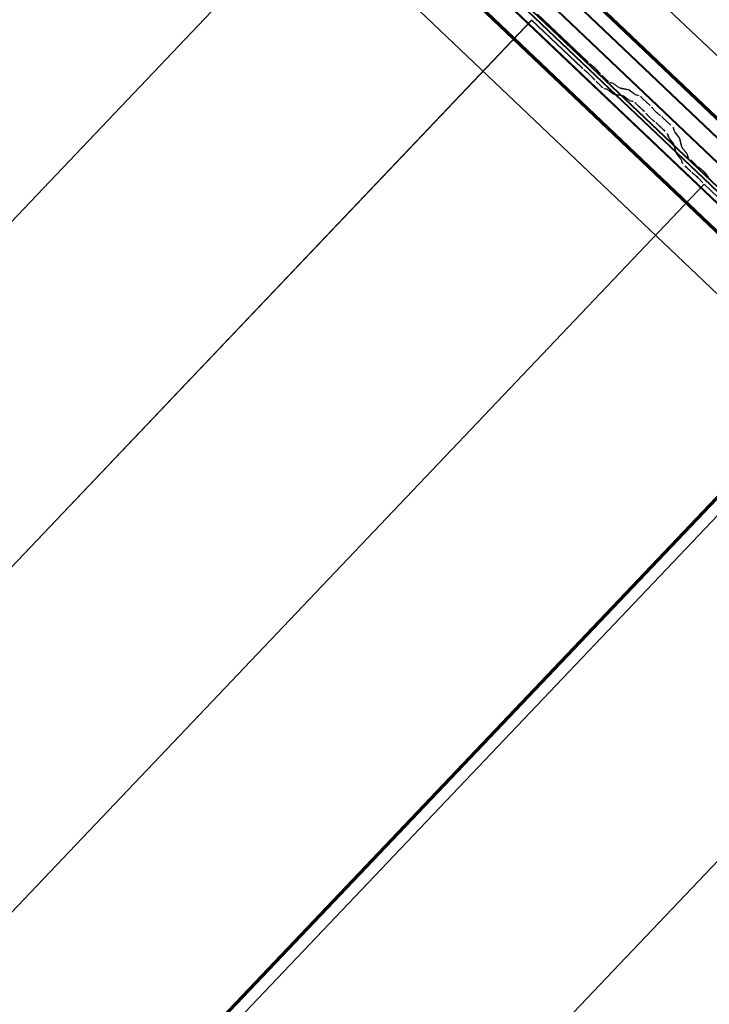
# Model space of a CAD drawing. Header units: metres. Extents: x 32343131.6 to 32343183.7, y 5699223.3 to 5699275.1.
# Tile 52 of 190: x 32343156.7 to 32343157.8, y 5699248.2 to 5699249.8. Entities that reach past the tile are written whole.
import ezdxf

# ---------------------------------------------------------------- set-up
doc = ezdxf.new("R2010")
doc.units = ezdxf.units.M
doc.layers.add('0-1', color=7, linetype='Continuous', lineweight=5)
for name, color, linetype, lineweight, true_color in [('A-ROOF-1', 7, 'Continuous', 5, 0xcccccc), ('E-POWR-CNDT-1', 5, 'Continuous', 70, 0x0000ff), ('S-BEAM-1', 7, 'Continuous', 5, 0xcccccc)]:
    doc.layers.add(name, color=color, linetype=linetype, lineweight=lineweight, true_color=true_color)

# ---------------------------------------------------------------- blocks, each defined once
blk = doc.blocks.new('Ortgang Hochpunkt1 - Ortgang Hochpunkt-3544518-TGA_190_LP5_GR_DA-TGA-01_G_')
at = {"layer": 'A-ROOF-1'}
for p, q in [((89.4753, -25.0355), (54.6993, 8.0497)), ((89.4753, -25.0355), (54.6993, 8.0497)), ((71.9457, -8.5639), (69.0968, -5.8535)), ((71.9442, -8.5637), (69.097, -5.8549)), ((71.9369, -8.5629), (69.0981, -5.8621)), ((71.9358, -8.5628), (69.0983, -5.8633)), ((71.9177, -8.5648), (69.0971, -5.8814)), ((69.0973, -5.8798), (71.9192, -8.5645))]:
    blk.add_line(p, q, dxfattribs=at)
blk = doc.blocks.new('Wasserleitblech1 - Wasserleitblech-3545928-TGA_190_LP5_GR_DA-TGA-01_G_')
at = {"layer": 'A-ROOF-1'}
for p, q in [((97.5593, -16.5384), (62.7833, 16.5468)), ((97.5593, -16.5384), (62.7833, 16.5468)), ((80.2344, 0.1505), (77.3879, 2.8586)), ((80.2342, 0.1518), (77.3892, 2.8585)), ((80.2375, 0.1863), (77.4231, 2.8639)), ((77.4241, 2.8644), (80.2379, 0.1873))]:
    blk.add_line(p, q, dxfattribs=at)
blk = doc.blocks.new('ARC_190_LPX_FM_Stellplätze_rvt-1-TGA_190_LP5_GR_DA-TGA-01_G_')
at = {"layer": 'S-BEAM-1'}
for p, q in [((32343148.9377, 5699241.361), (32343157.2, 5699250.0455)), ((32343148.9377, 5699241.361), (32343157.2, 5699250.0455)), ((32343148.9378, 5699241.3611), (32343157.2001, 5699250.0456)), ((32343148.9378, 5699241.3611), (32343157.2001, 5699250.0456)), ((32343157.4807, 5699249.7965), (32343157.5595, 5699249.7215)), ((32343157.5596, 5699249.7216), (32343157.4808, 5699249.7966)), ((32343149.2094, 5699241.1025), (32343157.4717, 5699249.787)), ((32343149.2094, 5699241.1025), (32343157.4717, 5699249.787)), ((32343149.2095, 5699241.1026), (32343157.4718, 5699249.7871)), ((32343149.2095, 5699241.1026), (32343157.4718, 5699249.7871)), ((32343157.4717, 5699249.787), (32343157.4718, 5699249.7871)), ((32343157.4718, 5699249.7871), (32343157.4717, 5699249.787)), ((32343157.5505, 5699249.712), (32343157.4717, 5699249.787)), ((32343157.4718, 5699249.7871), (32343157.5506, 5699249.7121)), ((32343157.5675, 5699249.715), (32343157.5628, 5699249.7188)), ((32343157.5538, 5699249.7093), (32343157.5585, 5699249.7055)), ((32343157.5592, 5699249.7047), (32343157.5545, 5699249.7085)), ((32343157.5635, 5699249.718), (32343157.5683, 5699249.7142)), ((32343157.5744, 5699249.7083), (32343157.5784, 5699249.7038)), ((32343157.5793, 5699249.7031), (32343157.5752, 5699249.7077)), ((32343157.5694, 5699249.6943), (32343157.5654, 5699249.6989)), ((32343157.5662, 5699249.6982), (32343157.5702, 5699249.6936)), ((32343157.5806, 5699249.6834), (32343157.5731, 5699249.6905)), ((32343157.5732, 5699249.6906), (32343157.5807, 5699249.6835)), ((32343157.5821, 5699249.7), (32343157.5896, 5699249.6928)), ((32343157.5897, 5699249.6929), (32343157.5822, 5699249.7001)), ((32343157.5988, 5699249.6883), (32343157.5944, 5699249.6892)), ((32343157.5954, 5699249.6881), (32343157.5999, 5699249.6872)), ((32343157.609, 5699249.681), (32343157.5998, 5699249.6877)), ((32343157.5853, 5699249.6797), (32343157.5898, 5699249.6788)), ((32343157.5908, 5699249.6777), (32343157.5864, 5699249.6787)), ((32343157.5908, 5699249.6782), (32343157.6, 5699249.6715)), ((32343157.6009, 5699249.6706), (32343157.5916, 5699249.6773)), ((32343157.6007, 5699249.6868), (32343157.6099, 5699249.6801)), ((32343157.6243, 5699249.6776), (32343157.6098, 5699249.6806)), ((32343157.6109, 5699249.6795), (32343157.6253, 5699249.6766)), ((32343157.6345, 5699249.6704), (32343157.6253, 5699249.677)), ((32343157.6261, 5699249.6761), (32343157.6353, 5699249.6695)), ((32343157.6008, 5699249.6711), (32343157.6153, 5699249.6681)), ((32343157.6163, 5699249.6671), (32343157.6018, 5699249.67)), ((32343157.6162, 5699249.6676), (32343157.6255, 5699249.6609)), ((32343157.6263, 5699249.66), (32343157.6171, 5699249.6666)), ((32343157.6263, 5699249.6604), (32343157.6312, 5699249.6594)), ((32343157.6323, 5699249.6584), (32343157.6273, 5699249.6594)), ((32343157.6402, 5699249.6689), (32343157.6353, 5699249.6699)), ((32343157.6363, 5699249.6689), (32343157.6413, 5699249.6679)), ((32343157.6459, 5699249.6641), (32343157.6582, 5699249.6524)), ((32343157.6583, 5699249.6525), (32343157.646, 5699249.6642)), ((32343157.6492, 5699249.6429), (32343157.6369, 5699249.6546)), ((32343157.637, 5699249.6547), (32343157.6493, 5699249.643)), ((32343157.6616, 5699249.6488), (32343157.6634, 5699249.6466)), ((32343157.6644, 5699249.6458), (32343157.6626, 5699249.648)), ((32343157.6544, 5699249.6371), (32343157.6526, 5699249.6393)), ((32343157.6536, 5699249.6385), (32343157.6554, 5699249.6363)), ((32343157.6625, 5699249.6295), (32343157.6648, 5699249.6278)), ((32343157.6657, 5699249.6269), (32343157.6634, 5699249.6286)), ((32343157.6739, 5699249.6373), (32343157.6716, 5699249.639)), ((32343157.6724, 5699249.6381), (32343157.6747, 5699249.6364)), ((32343157.6784, 5699249.6331), (32343157.6908, 5699249.6214)), ((32343157.6909, 5699249.6215), (32343157.6785, 5699249.6332)), ((32343157.6817, 5699249.6119), (32343157.6694, 5699249.6237)), ((32343157.6695, 5699249.6238), (32343157.6818, 5699249.612)), ((32343157.6948, 5699249.617), (32343157.696, 5699249.6121)), ((32343157.6971, 5699249.6111), (32343157.6959, 5699249.616)), ((32343157.6966, 5699249.6112), (32343157.7037, 5699249.6023)), ((32343157.7047, 5699249.6015), (32343157.6976, 5699249.6103)), ((32343157.687, 5699249.6026), (32343157.6857, 5699249.6075)), ((32343157.6868, 5699249.6065), (32343157.6881, 5699249.6016)), ((32343157.6947, 5699249.5928), (32343157.6876, 5699249.6017)), ((32343157.6886, 5699249.6009), (32343157.6957, 5699249.592)), ((32343157.7043, 5699249.6015), (32343157.7079, 5699249.5872)), ((32343157.709, 5699249.5862), (32343157.7053, 5699249.6005)), ((32343157.6989, 5699249.5777), (32343157.6952, 5699249.592)), ((32343157.6963, 5699249.591), (32343157.7, 5699249.5767)), ((32343157.7085, 5699249.5862), (32343157.7156, 5699249.5774)), ((32343157.7166, 5699249.5766), (32343157.7095, 5699249.5854)), ((32343157.7066, 5699249.5679), (32343157.6995, 5699249.5768)), ((32343157.7005, 5699249.5759), (32343157.7076, 5699249.5671)), ((32343157.7082, 5699249.5627), (32343157.7071, 5699249.5671)), ((32343157.7082, 5699249.5661), (32343157.7093, 5699249.5617)), ((32343157.7161, 5699249.5766), (32343157.7173, 5699249.5722)), ((32343157.7184, 5699249.5712), (32343157.7172, 5699249.5756)), ((32343157.7223, 5699249.5667), (32343157.7298, 5699249.5595)), ((32343157.7299, 5699249.5596), (32343157.7224, 5699249.5668)), ((32343157.7208, 5699249.55), (32343157.7132, 5699249.5572)), ((32343157.7133, 5699249.5573), (32343157.7208, 5699249.5501)), ((32343157.7378, 5699249.553), (32343157.733, 5699249.5568)), ((32343157.7338, 5699249.556), (32343157.7385, 5699249.5522)), ((32343157.724, 5699249.5473), (32343157.7288, 5699249.5435)), ((32343157.7295, 5699249.5427), (32343157.7247, 5699249.5465)), ((32343157.7397, 5699249.5323), (32343157.7356, 5699249.5369)), ((32343157.7365, 5699249.5362), (32343157.7405, 5699249.5317)), ((32343157.7447, 5699249.5464), (32343157.7487, 5699249.5418)), ((32343157.7495, 5699249.5411), (32343157.7455, 5699249.5457)), ((32343149.4811, 5699240.844), (32343157.7434, 5699249.5285)), ((32343149.4811, 5699240.844), (32343157.7434, 5699249.5285)), ((32343149.4812, 5699240.8441), (32343157.7435, 5699249.5286)), ((32343149.4812, 5699240.8441), (32343157.7435, 5699249.5286)), ((32343157.7434, 5699249.5285), (32343157.7435, 5699249.5286)), ((32343157.7435, 5699249.5286), (32343157.7434, 5699249.5285)), ((32343157.8222, 5699249.4535), (32343157.7434, 5699249.5285)), ((32343157.7435, 5699249.5286), (32343157.8223, 5699249.4536)), ((32343149.8305, 5699240.6672), (32343157.9467, 5699249.1982)), ((32343149.8305, 5699240.6672), (32343157.9467, 5699249.1982)), ((32343149.8305, 5699240.6672), (32343157.9467, 5699249.1982)), ((32343149.8305, 5699240.6672), (32343157.9467, 5699249.1982)), ((32343150.0245, 5699240.3271), (32343158.2867, 5699249.0116)), ((32343150.0245, 5699240.3271), (32343158.2867, 5699249.0116)), ((32343150.0246, 5699240.3272), (32343158.2868, 5699249.0117)), ((32343150.0246, 5699240.3272), (32343158.2868, 5699249.0117))]:
    blk.add_line(p, q, dxfattribs=at)
for centre, major_axis, ratio, start_param, end_param in [((32343157.56, 5699249.722), (-0.00543, 0.00517), 0.087155, 1.570797, 2.355301), ((32343157.56, 5699249.722), (-0.00435, 0.00414), 0.087155, 1.570797, 2.355303), ((32343157.551, 5699249.7125), (-0.00543, 0.00517), 0.087156, 1.570796, 2.355303), ((32343157.551, 5699249.7125), (-0.00435, 0.00414), 0.087156, 1.570796, 2.355302), ((32343157.562, 5699249.7015), (-0.00543, 0.00517), 0.087156, 3.92788, 5.496895), ((32343157.562, 5699249.7015), (-0.00435, 0.00414), 0.087156, 3.927883, 5.496894), ((32343157.5711, 5699249.711), (-0.00543, 0.00517), 0.087155, 3.927883, 5.496897), ((32343157.5711, 5699249.711), (-0.00435, 0.00414), 0.087155, 3.927881, 5.496896), ((32343157.5826, 5699249.7005), (-0.00543, 0.00517), 0.087156, 0.78629, 1.570796), ((32343157.5826, 5699249.7005), (-0.00435, 0.00414), 0.087156, 0.786291, 1.570796), ((32343157.5736, 5699249.691), (-0.00543, 0.00517), 0.087155, 0.786293, 1.570797), ((32343157.5736, 5699249.691), (-0.00435, 0.00414), 0.087156, 0.78629, 1.570797), ((32343157.5901, 5699249.6933), (-0.00543, 0.00517), 0.087156, 1.570796, 3.003607), ((32343157.5901, 5699249.6933), (-0.00435, 0.00414), 0.087156, 1.570796, 3.003603), ((32343157.6041, 5699249.6831), (-0.00543, 0.00517), 0.087156, 5.711273, 6.145196), ((32343157.5811, 5699249.6838), (-0.00543, 0.00517), 0.087156, 1.570796, 3.003604), ((32343157.5811, 5699249.6838), (-0.00435, 0.00414), 0.087156, 1.570796, 3.003606), ((32343157.5951, 5699249.6736), (-0.00543, 0.00517), 0.087156, 5.711274, 6.145196), ((32343157.5951, 5699249.6736), (-0.00435, 0.00414), 0.087156, 5.711273, 6.145198), ((32343157.6041, 5699249.6831), (-0.00435, 0.00414), 0.087156, 5.711276, 6.145197), ((32343157.6055, 5699249.6847), (-0.00435, 0.00414), 0.087156, 2.569679, 3.003604), ((32343157.6055, 5699249.6847), (-0.00543, 0.00517), 0.087156, 2.569681, 3.003605), ((32343157.6296, 5699249.6724), (-0.00543, 0.00517), 0.087156, 5.711273, 6.145196), ((32343157.6296, 5699249.6724), (-0.00435, 0.00414), 0.087156, 5.711277, 6.145196), ((32343157.5965, 5699249.6752), (-0.00435, 0.00414), 0.087156, 2.56968, 3.003599), ((32343157.5965, 5699249.6752), (-0.00543, 0.00517), 0.087156, 2.569681, 3.003604), ((32343157.6206, 5699249.663), (-0.00543, 0.00517), 0.087156, 5.711274, 6.145196), ((32343157.6206, 5699249.663), (-0.00435, 0.00414), 0.087155, 5.711273, 6.145193), ((32343157.622, 5699249.6646), (-0.00435, 0.00414), 0.087156, 2.569681, 3.003602), ((32343157.622, 5699249.6646), (-0.00543, 0.00517), 0.087156, 2.569682, 3.003604), ((32343157.6365, 5699249.6543), (-0.00543, 0.00517), 0.087156, 4.712389, 6.145196), ((32343157.6365, 5699249.6543), (-0.00435, 0.00414), 0.087156, 4.712389, 6.145201), ((32343157.631, 5699249.6741), (-0.00435, 0.00414), 0.087156, 2.569679, 3.003604), ((32343157.631, 5699249.6741), (-0.00543, 0.00517), 0.087155, 2.569681, 3.003606), ((32343157.6455, 5699249.6637), (-0.00543, 0.00517), 0.087156, 4.712389, 6.145196), ((32343157.6455, 5699249.6637), (-0.00435, 0.00414), 0.087156, 4.712389, 6.145196), ((32343157.6488, 5699249.6425), (-0.00435, 0.00414), 0.087155, 3.74101, 4.712389), ((32343157.6488, 5699249.6425), (-0.00543, 0.00517), 0.087156, 3.74101, 4.712389), ((32343157.6579, 5699249.652), (-0.00435, 0.00414), 0.087155, 3.741011, 4.71239), ((32343157.6579, 5699249.652), (-0.00543, 0.00517), 0.087155, 3.74101, 4.712389), ((32343157.6682, 5699249.6426), (-0.00543, 0.00517), 0.087157, 0.599416, 2.542171), ((32343157.6682, 5699249.6426), (-0.00435, 0.00414), 0.087156, 0.599418, 2.542175), ((32343157.6592, 5699249.6331), (-0.00543, 0.00517), 0.087156, 0.599416, 2.542175), ((32343157.6592, 5699249.6331), (-0.00435, 0.00414), 0.087156, 0.599417, 2.542173), ((32343157.6691, 5699249.6233), (-0.00543, 0.00517), 0.087156, 4.712389, 5.683768), ((32343157.6691, 5699249.6233), (-0.00435, 0.00414), 0.087156, 4.712389, 5.683774), ((32343157.6781, 5699249.6328), (-0.00543, 0.00517), 0.087156, 4.712389, 5.683764), ((32343157.6781, 5699249.6328), (-0.00435, 0.00414), 0.087156, 4.712389, 5.683768), ((32343157.6904, 5699249.621), (-0.00435, 0.00414), 0.087156, 3.279586, 4.712389), ((32343157.6904, 5699249.621), (-0.00543, 0.00517), 0.087156, 3.279581, 4.712389), ((32343157.7015, 5699249.6071), (-0.00543, 0.00517), 0.087156, 0.137989, 0.571913), ((32343157.7015, 5699249.6071), (-0.00435, 0.00414), 0.087156, 0.13799, 0.571912), ((32343157.6814, 5699249.6116), (-0.00435, 0.00414), 0.087155, 3.279582, 4.71239), ((32343157.6814, 5699249.6116), (-0.00543, 0.00517), 0.087155, 3.27958, 4.71239), ((32343157.6924, 5699249.5976), (-0.00543, 0.00517), 0.087156, 0.137991, 0.571912), ((32343157.6924, 5699249.5976), (-0.00435, 0.00414), 0.087156, 0.137988, 0.571911), ((32343157.6999, 5699249.6056), (-0.00435, 0.00414), 0.087156, 3.279579, 3.713505), ((32343157.6999, 5699249.6056), (-0.00543, 0.00517), 0.087156, 3.279581, 3.713503), ((32343157.6909, 5699249.5961), (-0.00435, 0.00414), 0.087156, 3.279582, 3.713508), ((32343157.6909, 5699249.5961), (-0.00543, 0.00517), 0.087156, 3.279581, 3.713505), ((32343157.7133, 5699249.5822), (-0.00543, 0.00517), 0.087156, 0.137989, 0.571916), ((32343157.7133, 5699249.5822), (-0.00435, 0.00414), 0.087156, 0.137991, 0.571912), ((32343157.7043, 5699249.5727), (-0.00543, 0.00517), 0.087156, 0.137989, 0.571912), ((32343157.7043, 5699249.5727), (-0.00435, 0.00414), 0.087155, 0.137989, 0.571915), ((32343157.7028, 5699249.5712), (-0.00435, 0.00414), 0.087156, 3.279581, 3.713502), ((32343157.7028, 5699249.5712), (-0.00543, 0.00517), 0.087156, 3.279586, 3.713505), ((32343157.7118, 5699249.5806), (-0.00435, 0.00414), 0.087155, 3.279581, 3.713505), ((32343157.7118, 5699249.5806), (-0.00543, 0.00517), 0.087156, 3.279581, 3.713502), ((32343157.7227, 5699249.5671), (-0.00543, 0.00517), 0.087156, 0.137989, 1.570796), ((32343157.7227, 5699249.5671), (-0.00435, 0.00414), 0.087156, 0.137988, 1.570797), ((32343157.7137, 5699249.5577), (-0.00543, 0.00517), 0.087156, 0.137986, 1.570796), ((32343157.7137, 5699249.5577), (-0.00435, 0.00414), 0.087156, 0.137989, 1.570796), ((32343157.7212, 5699249.5505), (-0.00435, 0.00414), 0.087156, 1.570796, 2.355306), ((32343157.7212, 5699249.5505), (-0.00543, 0.00517), 0.087156, 1.570796, 2.355302), ((32343157.7302, 5699249.56), (-0.00543, 0.00517), 0.087156, 1.570796, 2.355301), ((32343157.7302, 5699249.56), (-0.00435, 0.00414), 0.087156, 1.570796, 2.355303), ((32343157.7413, 5699249.549), (-0.00543, 0.00517), 0.087156, 3.927883, 5.496896), ((32343157.7413, 5699249.549), (-0.00435, 0.00414), 0.087156, 3.927882, 5.496895), ((32343157.7323, 5699249.5395), (-0.00543, 0.00517), 0.087155, 3.927883, 5.496896), ((32343157.7323, 5699249.5395), (-0.00435, 0.00414), 0.087155, 3.927883, 5.496895), ((32343157.7528, 5699249.5385), (-0.00543, 0.00517), 0.087156, 0.78629, 1.570796), ((32343157.7528, 5699249.5385), (-0.00435, 0.00414), 0.087156, 0.786294, 1.570797), ((32343157.7438, 5699249.529), (-0.00543, 0.00517), 0.087156, 0.786288, 1.570797), ((32343157.7438, 5699249.529), (-0.00435, 0.00414), 0.087156, 0.78629, 1.570797)]:
    blk.add_ellipse(centre, major_axis=major_axis, ratio=ratio, start_param=start_param, end_param=end_param, dxfattribs=at)
at = {"layer": 'A-ROOF-1'}
for name, p in [('Ortgang Hochpunkt1 - Ortgang Hochpunkt-3544518-TGA_190_LP5_GR_DA-TGA-01_G_', (32343086.0386, 5699257.8795)), ('Wasserleitblech1 - Wasserleitblech-3545928-TGA_190_LP5_GR_DA-TGA-01_G_', (32343077.7673, 5699249.1855))]:
    blk.add_blockref(name, p, dxfattribs=at)

msp = doc.modelspace()

# ---------------------------------------------------------------- linework, layer by layer
at = {"layer": 'E-POWR-CNDT-1'}
for p, q in [((32343149.40909, 5699257.58055), (32343158.01674, 5699249.3914)), ((32343149.32399, 5699257.48313), (32343157.93662, 5699249.28924)), ((32343157.92961, 5699249.20926), (32343155.25251, 5699246.39535))]:
    msp.add_line(p, q, dxfattribs=at)

# ---------------------------------------------------------------- block references
at = {"layer": '0-1'}
msp.add_blockref('ARC_190_LPX_FM_Stellplätze_rvt-1-TGA_190_LP5_GR_DA-TGA-01_G_', (0, 0), dxfattribs=at)

doc.saveas('drawing.dxf')
